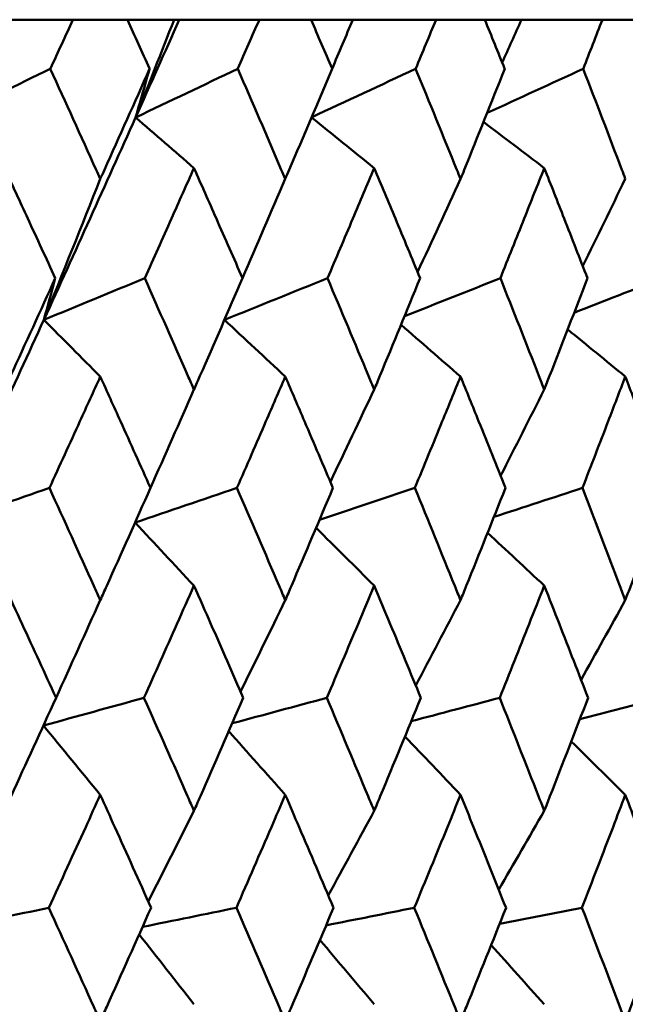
# Model space of a CAD drawing. Header units: millimetres. Extents: x 172 to 1631, y 500 to 2693.
# Tile 209 of 218: x 945.91 to 949.11, y 733.5 to 738.7. Entities that reach past the tile are written whole.
import ezdxf

# ---------------------------------------------------------------- set-up
doc = ezdxf.new("R2010")
doc.units = ezdxf.units.MM
doc.header["$LTSCALE"] = 10
doc.layers.add('Widoczne (ISO)', color=7, linetype='Continuous', lineweight=50)

msp = doc.modelspace()

# ---------------------------------------------------------------- linework, layer by layer
at = {"layer": 'Widoczne (ISO)'}
for p, q in [((945.7888, 738.6986), (946.1929, 738.6986)), ((946.48, 738.6986), (946.1929, 738.6986)), ((946.48, 738.6986), (946.7262, 738.6986)), ((946.7262, 738.6986), (946.7534, 738.6986)), ((946.7534, 738.6986), (947.1759, 738.6986)), ((947.4487, 738.6986), (947.1759, 738.6986)), ((947.4487, 738.6986), (947.6688, 738.6986)), ((947.6688, 738.6986), (948.1078, 738.6986)), ((948.3653, 738.6986), (948.1078, 738.6986)), ((948.3653, 738.6986), (948.5584, 738.6986)), ((948.5584, 738.6986), (948.985, 738.6986)), ((949.2261, 738.6986), (948.985, 738.6986))]:
    msp.add_line(p, q, dxfattribs=at)
msp.add_circle((934.2343, 768.6986), 50, dxfattribs=at)
for points, knots in [([(946.1929, 738.6986), (946.1534, 738.6127), (946.1139, 738.5268), (946.074, 738.4404), (946.0737, 738.4399), (946.0735, 738.4393)], [0, 0, 0, 0, 0.02969567, 0.02969567, 0.02988021, 0.02988021, 0.02988021, 0.02988021]), ([(946.5971, 738.4393), (946.5969, 738.4399), (946.5966, 738.4404), (946.5577, 738.5268), (946.5189, 738.6127), (946.48, 738.6986)], [0.02951568, 0.02951568, 0.02951568, 0.02951568, 0.02969929, 0.02969929, 0.05939589, 0.05939589, 0.05939589, 0.05939589]), ([(947.1759, 738.6986), (947.1383, 738.6127), (947.1007, 738.5268), (947.0627, 738.4404), (947.0625, 738.4399), (947.0623, 738.4393)], [0, 0, 0, 0, 0.02969567, 0.02969567, 0.02988021, 0.02988021, 0.02988021, 0.02988021]), ([(947.5598, 738.4393), (947.5596, 738.4399), (947.5594, 738.4404), (947.5225, 738.5268), (947.4857, 738.6127), (947.4487, 738.6986)], [0.02951568, 0.02951568, 0.02951568, 0.02951568, 0.02969929, 0.02969929, 0.05939589, 0.05939589, 0.05939589, 0.05939589]), ([(948.1078, 738.6986), (948.0723, 738.6127), (948.0368, 738.5268), (948.0009, 738.4404), (948.0006, 738.4399), (948.0004, 738.4393)], [0, 0, 0, 0, 0.02969567, 0.02969567, 0.02988021, 0.02988021, 0.02988021, 0.02988021]), ([(948.47, 738.4393), (948.4698, 738.4399), (948.4696, 738.4404), (948.4348, 738.5268), (948.4001, 738.6127), (948.3653, 738.6986)], [0.02951568, 0.02951568, 0.02951568, 0.02951568, 0.02969929, 0.02969929, 0.05939589, 0.05939589, 0.05939589, 0.05939589]), ([(948.985, 738.6986), (948.9517, 738.6127), (948.9184, 738.5268), (948.8847, 738.4404), (948.8845, 738.4399), (948.8842, 738.4393)], [0, 0, 0, 0, 0.02969567, 0.02969567, 0.02988021, 0.02988021, 0.02988021, 0.02988021]), ([(946.0735, 738.4393), (946.1544, 738.262), (946.2349, 738.0847), (946.3222, 737.891), (946.3296, 737.8746), (946.3369, 737.8583)], [0.0297954, 0.0297954, 0.0297954, 0.0297954, 0.09092493, 0.09092493, 0.09655955, 0.09655955, 0.09655955, 0.09655955]), ([(946.3369, 737.8583), (946.3442, 737.8745), (946.3516, 737.8908), (946.4387, 738.0845), (946.5181, 738.2619), (946.5971, 738.4393)], [0.0853813, 0.0853813, 0.0853813, 0.0853813, 0.09097809, 0.09097809, 0.15214536, 0.15214536, 0.15214536, 0.15214536]), ([(947.0623, 738.4393), (947.1393, 738.262), (947.2158, 738.0847), (947.2988, 737.891), (947.3058, 737.8746), (947.3128, 737.8583)], [0.0297954, 0.0297954, 0.0297954, 0.0297954, 0.09092493, 0.09092493, 0.09655955, 0.09655955, 0.09655955, 0.09655955]), ([(947.3128, 737.8583), (947.3198, 737.8745), (947.3267, 737.8908), (947.4095, 738.0845), (947.4849, 738.2619), (947.5598, 738.4393)], [0.0853813, 0.0853813, 0.0853813, 0.0853813, 0.09097809, 0.09097809, 0.15214536, 0.15214536, 0.15214536, 0.15214536]), ([(948.0004, 738.4393), (948.0733, 738.262), (948.1455, 738.0847), (948.2239, 737.891), (948.2305, 737.8746), (948.2371, 737.8583)], [0.0297954, 0.0297954, 0.0297954, 0.0297954, 0.09092493, 0.09092493, 0.09655955, 0.09655955, 0.09655955, 0.09655955]), ([(948.2371, 737.8583), (948.2437, 737.8745), (948.2502, 737.8908), (948.3284, 738.0845), (948.3995, 738.2619), (948.47, 738.4393)], [0.0853813, 0.0853813, 0.0853813, 0.0853813, 0.09097809, 0.09097809, 0.15214536, 0.15214536, 0.15214536, 0.15214536]), ([(948.8842, 738.4393), (948.9526, 738.262), (949.0204, 738.0847), (949.0938, 737.891), (949.0999, 737.8746), (949.1061, 737.8583)], [0.0297954, 0.0297954, 0.0297954, 0.0297954, 0.09092493, 0.09092493, 0.09655955, 0.09655955, 0.09655955, 0.09655955]), ([(946.0998, 737.3347), (946.0516, 737.4395), (946.0032, 737.5444), (945.9135, 737.7382), (945.8722, 737.8271), (945.8308, 737.916)], [0.02528165, 0.02528165, 0.02528165, 0.02528165, 0.06150593, 0.06150593, 0.09223152, 0.09223152, 0.09223152, 0.09223152]), ([(946.8311, 737.916), (946.7916, 737.8271), (946.752, 737.7382), (946.6655, 737.5444), (946.6185, 737.4396), (946.5714, 737.3347)], [0.03078053, 0.03078053, 0.03078053, 0.03078053, 0.06149921, 0.06149921, 0.09773041, 0.09773041, 0.09773041, 0.09773041]), ([(947.0873, 737.3347), (947.0414, 737.4395), (946.9954, 737.5444), (946.9099, 737.7382), (946.8706, 737.8271), (946.8311, 737.916)], [0.02528165, 0.02528165, 0.02528165, 0.02528165, 0.06150593, 0.06150593, 0.09223152, 0.09223152, 0.09223152, 0.09223152]), ([(947.7817, 737.916), (947.7443, 737.8271), (947.7068, 737.7382), (947.6247, 737.5444), (947.5802, 737.4396), (947.5355, 737.3347)], [0.03078053, 0.03078053, 0.03078053, 0.03078053, 0.06149921, 0.06149921, 0.09773041, 0.09773041, 0.09773041, 0.09773041]), ([(948.0241, 737.3347), (947.9807, 737.4395), (947.9372, 737.5444), (947.8563, 737.7382), (947.8191, 737.8271), (947.7817, 737.916)], [0.02528165, 0.02528165, 0.02528165, 0.02528165, 0.06150593, 0.06150593, 0.09223152, 0.09223152, 0.09223152, 0.09223152]), ([(948.6787, 737.916), (948.6436, 737.8271), (948.6083, 737.7382), (948.5311, 737.5444), (948.4892, 737.4396), (948.447, 737.3347)], [0.03078053, 0.03078053, 0.03078053, 0.03078053, 0.06149921, 0.06149921, 0.09773041, 0.09773041, 0.09773041, 0.09773041]), ([(948.9065, 737.3347), (948.8658, 737.4395), (948.8249, 737.5444), (948.7489, 737.7382), (948.7139, 737.8271), (948.6787, 737.916)], [0.02528165, 0.02528165, 0.02528165, 0.02528165, 0.06150593, 0.06150593, 0.09223152, 0.09223152, 0.09223152, 0.09223152]), ([(945.8308, 736.7473), (945.842, 736.7715), (945.8531, 736.7956), (945.9431, 736.9914), (946.0217, 737.1631), (946.0998, 737.3347)], [0.0806421, 0.0806421, 0.0806421, 0.0806421, 0.08897282, 0.08897282, 0.14811965, 0.14811965, 0.14811965, 0.14811965]), ([(946.5714, 737.3347), (946.6477, 737.1632), (946.7236, 736.9916), (946.8098, 736.7958), (946.8204, 736.7716), (946.8311, 736.7473)], [0.02983351, 0.02983351, 0.02983351, 0.02983351, 0.0889495, 0.0889495, 0.09731113, 0.09731113, 0.09731113, 0.09731113]), ([(946.8311, 736.7473), (946.8417, 736.7715), (946.8523, 736.7956), (946.9382, 736.9914), (947.013, 737.1631), (947.0873, 737.3347)], [0.0806421, 0.0806421, 0.0806421, 0.0806421, 0.08897282, 0.08897282, 0.14811965, 0.14811965, 0.14811965, 0.14811965]), ([(947.5355, 737.3347), (947.6079, 737.1632), (947.6799, 736.9916), (947.7615, 736.7958), (947.7716, 736.7716), (947.7817, 736.7473)], [0.02983351, 0.02983351, 0.02983351, 0.02983351, 0.0889495, 0.0889495, 0.09731113, 0.09731113, 0.09731113, 0.09731113]), ([(947.7817, 736.7473), (947.7917, 736.7715), (947.8018, 736.7956), (947.883, 736.9914), (947.9538, 737.1631), (948.0241, 737.3347)], [0.0806421, 0.0806421, 0.0806421, 0.0806421, 0.08897282, 0.08897282, 0.14811965, 0.14811965, 0.14811965, 0.14811965]), ([(948.447, 737.3347), (948.5153, 737.1632), (948.583, 736.9916), (948.6598, 736.7958), (948.6693, 736.7716), (948.6787, 736.7473)], [0.02983351, 0.02983351, 0.02983351, 0.02983351, 0.0889495, 0.0889495, 0.09731113, 0.09731113, 0.09731113, 0.09731113]), ([(948.6787, 736.7473), (948.6882, 736.7715), (948.6976, 736.7956), (948.774, 736.9914), (948.8405, 737.1631), (948.9065, 737.3347)], [0.0806421, 0.0806421, 0.0806421, 0.0806421, 0.08897282, 0.08897282, 0.14811965, 0.14811965, 0.14811965, 0.14811965]), ([(946.3369, 736.8156), (946.3013, 736.7372), (946.2656, 736.6587), (946.1763, 736.4629), (946.1226, 736.3455), (946.0687, 736.2282)], [0.03448054, 0.03448054, 0.03448054, 0.03448054, 0.06157222, 0.06157222, 0.10209717, 0.10209717, 0.10209717, 0.10209717]), ([(946.6018, 736.2282), (946.5493, 736.3455), (946.4965, 736.4629), (946.4081, 736.6587), (946.3726, 736.7372), (946.3369, 736.8156)], [0.02104899, 0.02104899, 0.02104899, 0.02104899, 0.0615671, 0.0615671, 0.08866561, 0.08866561, 0.08866561, 0.08866561]), ([(947.3128, 736.8156), (947.279, 736.7372), (947.245, 736.6587), (947.1601, 736.4629), (947.109, 736.3455), (947.0577, 736.2282)], [0.03448054, 0.03448054, 0.03448054, 0.03448054, 0.06157222, 0.06157222, 0.10209717, 0.10209717, 0.10209717, 0.10209717]), ([(947.5643, 736.2282), (947.5145, 736.3455), (947.4644, 736.4629), (947.3804, 736.6587), (947.3467, 736.7372), (947.3128, 736.8156)], [0.02104899, 0.02104899, 0.02104899, 0.02104899, 0.0615671, 0.0615671, 0.08866561, 0.08866561, 0.08866561, 0.08866561]), ([(948.2371, 736.8156), (948.2052, 736.7372), (948.1731, 736.6587), (948.0929, 736.4629), (948.0446, 736.3455), (947.9961, 736.2282)], [0.03448054, 0.03448054, 0.03448054, 0.03448054, 0.06157222, 0.06157222, 0.10209717, 0.10209717, 0.10209717, 0.10209717]), ([(948.4742, 736.2282), (948.4273, 736.3455), (948.3801, 736.4629), (948.3009, 736.6587), (948.2691, 736.7372), (948.2371, 736.8156)], [0.02104899, 0.02104899, 0.02104899, 0.02104899, 0.0615671, 0.0615671, 0.08866561, 0.08866561, 0.08866561, 0.08866561]), ([(949.1061, 736.8156), (949.0762, 736.7372), (949.0462, 736.6587), (948.971, 736.4629), (948.9257, 736.3455), (948.8802, 736.2282)], [0.03448054, 0.03448054, 0.03448054, 0.03448054, 0.06157222, 0.06157222, 0.10209717, 0.10209717, 0.10209717, 0.10209717]), ([(949.3279, 736.2282), (949.2841, 736.3455), (949.2399, 736.4629), (949.1659, 736.6587), (949.1361, 736.7372), (949.1061, 736.8156)], [0.02104899, 0.02104899, 0.02104899, 0.02104899, 0.0615671, 0.0615671, 0.08866561, 0.08866561, 0.08866561, 0.08866561]), ([(946.0687, 736.2282), (946.1471, 736.056), (946.2252, 735.8838), (946.3142, 735.6863), (946.3256, 735.6611), (946.3369, 735.6359)], [0.02530969, 0.02530969, 0.02530969, 0.02530969, 0.08465152, 0.08465152, 0.09334823, 0.09334823, 0.09334823, 0.09334823]), ([(946.3369, 735.6359), (946.3483, 735.661), (946.3596, 735.6862), (946.4483, 735.8836), (946.5253, 736.0559), (946.6018, 736.2282)], [0.07597559, 0.07597559, 0.07597559, 0.07597559, 0.08464777, 0.08464777, 0.14401425, 0.14401425, 0.14401425, 0.14401425]), ([(947.0577, 736.2282), (947.1324, 736.056), (947.2066, 735.8838), (947.2912, 735.6863), (947.302, 735.6611), (947.3128, 735.6359)], [0.02530969, 0.02530969, 0.02530969, 0.02530969, 0.08465152, 0.08465152, 0.09334823, 0.09334823, 0.09334823, 0.09334823]), ([(947.3128, 735.6359), (947.3236, 735.661), (947.3343, 735.6862), (947.4186, 735.8836), (947.4917, 736.0559), (947.5643, 736.2282)], [0.07597559, 0.07597559, 0.07597559, 0.07597559, 0.08464777, 0.08464777, 0.14401425, 0.14401425, 0.14401425, 0.14401425]), ([(947.9961, 736.2282), (948.0667, 736.056), (948.1369, 735.8838), (948.2167, 735.6863), (948.2269, 735.6611), (948.2371, 735.6359)], [0.02530969, 0.02530969, 0.02530969, 0.02530969, 0.08465152, 0.08465152, 0.09334823, 0.09334823, 0.09334823, 0.09334823]), ([(948.2371, 735.6359), (948.2473, 735.661), (948.2574, 735.6862), (948.3369, 735.8836), (948.4058, 736.0559), (948.4742, 736.2282)], [0.07597559, 0.07597559, 0.07597559, 0.07597559, 0.08464777, 0.08464777, 0.14401425, 0.14401425, 0.14401425, 0.14401425]), ([(948.8802, 736.2282), (948.9465, 736.056), (949.0122, 735.8838), (949.087, 735.6863), (949.0966, 735.6611), (949.1061, 735.6359)], [0.02530969, 0.02530969, 0.02530969, 0.02530969, 0.08465152, 0.08465152, 0.09334823, 0.09334823, 0.09334823, 0.09334823]), ([(949.1061, 735.6359), (949.1156, 735.661), (949.1251, 735.6862), (949.1996, 735.8836), (949.264, 736.0559), (949.3279, 736.2282)], [0.07597559, 0.07597559, 0.07597559, 0.07597559, 0.08464777, 0.08464777, 0.14401425, 0.14401425, 0.14401425, 0.14401425]), ([(946.1037, 735.1207), (946.0443, 735.2504), (945.9847, 735.3801), (945.8935, 735.5775), (945.8622, 735.6452), (945.8308, 735.7129)], [0.01681985, 0.01681985, 0.01681985, 0.01681985, 0.06159108, 0.06159108, 0.08495433, 0.08495433, 0.08495433, 0.08495433]), ([(946.8311, 735.7129), (946.8012, 735.6452), (946.7712, 735.5776), (946.6835, 735.3802), (946.6256, 735.2504), (946.5675, 735.1207)], [0.03825175, 0.03825175, 0.03825175, 0.03825175, 0.06160817, 0.06160817, 0.10638617, 0.10638617, 0.10638617, 0.10638617]), ([(947.0911, 735.1207), (947.0345, 735.2504), (946.9777, 735.3801), (946.8909, 735.5775), (946.861, 735.6452), (946.8311, 735.7129)], [0.01681985, 0.01681985, 0.01681985, 0.01681985, 0.06159108, 0.06159108, 0.08495433, 0.08495433, 0.08495433, 0.08495433]), ([(947.7817, 735.7129), (947.7533, 735.6452), (947.7249, 735.5776), (947.6418, 735.3802), (947.5869, 735.2504), (947.5318, 735.1207)], [0.03825175, 0.03825175, 0.03825175, 0.03825175, 0.06160817, 0.06160817, 0.10638617, 0.10638617, 0.10638617, 0.10638617]), ([(948.0276, 735.1207), (947.9742, 735.2504), (947.9205, 735.3801), (947.8383, 735.5775), (947.81, 735.6452), (947.7817, 735.7129)], [0.01681985, 0.01681985, 0.01681985, 0.01681985, 0.06159108, 0.06159108, 0.08495433, 0.08495433, 0.08495433, 0.08495433]), ([(948.6787, 735.7129), (948.6521, 735.6452), (948.6254, 735.5776), (948.5472, 735.3802), (948.4955, 735.2504), (948.4436, 735.1207)], [0.03825175, 0.03825175, 0.03825175, 0.03825175, 0.06160817, 0.06160817, 0.10638617, 0.10638617, 0.10638617, 0.10638617]), ([(948.9098, 735.1207), (948.8597, 735.2504), (948.8092, 735.3801), (948.732, 735.5775), (948.7054, 735.6452), (948.6787, 735.7129)], [0.01681985, 0.01681985, 0.01681985, 0.01681985, 0.06159108, 0.06159108, 0.08495433, 0.08495433, 0.08495433, 0.08495433]), ([(945.8308, 734.5249), (945.8426, 734.5504), (945.8544, 734.576), (945.9458, 734.7746), (946.025, 734.9476), (946.1037, 735.1207)], [0.07138254, 0.07138254, 0.07138254, 0.07138254, 0.08018544, 0.08018544, 0.13983561, 0.13983561, 0.13983561, 0.13983561]), ([(946.5675, 735.1207), (946.6446, 734.9477), (946.7212, 734.7747), (946.8086, 734.5761), (946.8198, 734.5505), (946.8311, 734.5249)], [0.02053386, 0.02053386, 0.02053386, 0.02053386, 0.08016461, 0.08016461, 0.08898694, 0.08898694, 0.08898694, 0.08898694]), ([(946.8311, 734.5249), (946.8423, 734.5504), (946.8535, 734.576), (946.9406, 734.7746), (947.0161, 734.9476), (947.0911, 735.1207)], [0.07138254, 0.07138254, 0.07138254, 0.07138254, 0.08018544, 0.08018544, 0.13983561, 0.13983561, 0.13983561, 0.13983561]), ([(947.5318, 735.1207), (947.6049, 734.9477), (947.6775, 734.7747), (947.7603, 734.5761), (947.771, 734.5505), (947.7817, 734.5249)], [0.02053386, 0.02053386, 0.02053386, 0.02053386, 0.08016461, 0.08016461, 0.08898694, 0.08898694, 0.08898694, 0.08898694]), ([(947.7817, 734.5249), (947.7923, 734.5504), (947.8029, 734.576), (947.8854, 734.7746), (947.9568, 734.9476), (948.0276, 735.1207)], [0.07138254, 0.07138254, 0.07138254, 0.07138254, 0.08018544, 0.08018544, 0.13983561, 0.13983561, 0.13983561, 0.13983561]), ([(948.4436, 735.1207), (948.5125, 734.9477), (948.5808, 734.7747), (948.6587, 734.5761), (948.6687, 734.5505), (948.6787, 734.5249)], [0.02053386, 0.02053386, 0.02053386, 0.02053386, 0.08016461, 0.08016461, 0.08898694, 0.08898694, 0.08898694, 0.08898694]), ([(948.6787, 734.5249), (948.6887, 734.5504), (948.6987, 734.576), (948.7763, 734.7746), (948.8433, 734.9476), (948.9098, 735.1207)], [0.07138254, 0.07138254, 0.07138254, 0.07138254, 0.08018544, 0.08018544, 0.13983561, 0.13983561, 0.13983561, 0.13983561]), ([(946.3369, 734.6087), (946.3113, 734.5522), (946.2857, 734.4957), (946.1955, 734.2972), (946.1307, 734.1552), (946.0656, 734.0132)], [0.04208868, 0.04208868, 0.04208868, 0.04208868, 0.06158988, 0.06158988, 0.11059803, 0.11059803, 0.11059803, 0.11059803]), ([(946.6048, 734.0132), (946.5414, 734.1552), (946.4776, 734.2971), (946.3881, 734.4956), (946.3625, 734.5522), (946.3369, 734.6087)], [0.01259731, 0.01259731, 0.01259731, 0.01259731, 0.06159863, 0.06159863, 0.08110666, 0.08110666, 0.08110666, 0.08110666]), ([(947.3128, 734.6087), (947.2885, 734.5522), (947.2641, 734.4957), (947.1784, 734.2972), (947.1167, 734.1552), (947.0547, 734.0132)], [0.04208868, 0.04208868, 0.04208868, 0.04208868, 0.06158988, 0.06158988, 0.11059803, 0.11059803, 0.11059803, 0.11059803]), ([(947.5672, 734.0132), (947.507, 734.1552), (947.4465, 734.2971), (947.3614, 734.4956), (947.3372, 734.5522), (947.3128, 734.6087)], [0.01259731, 0.01259731, 0.01259731, 0.01259731, 0.06159863, 0.06159863, 0.08110666, 0.08110666, 0.08110666, 0.08110666]), ([(948.2371, 734.6087), (948.2142, 734.5522), (948.1912, 734.4957), (948.1102, 734.2972), (948.0519, 734.1552), (947.9933, 734.0132)], [0.04208868, 0.04208868, 0.04208868, 0.04208868, 0.06158988, 0.06158988, 0.11059803, 0.11059803, 0.11059803, 0.11059803]), ([(948.4769, 734.0132), (948.4202, 734.1552), (948.3632, 734.2971), (948.283, 734.4956), (948.2601, 734.5522), (948.2371, 734.6087)], [0.01259731, 0.01259731, 0.01259731, 0.01259731, 0.06159863, 0.06159863, 0.08110666, 0.08110666, 0.08110666, 0.08110666]), ([(949.1061, 734.6087), (949.0846, 734.5522), (949.0631, 734.4957), (948.9872, 734.2972), (948.9325, 734.1552), (948.8775, 734.0132)], [0.04208868, 0.04208868, 0.04208868, 0.04208868, 0.06158988, 0.06158988, 0.11059803, 0.11059803, 0.11059803, 0.11059803]), ([(949.3305, 734.0132), (949.2775, 734.1552), (949.2242, 734.2971), (949.1491, 734.4956), (949.1276, 734.5522), (949.1061, 734.6087)], [0.01259731, 0.01259731, 0.01259731, 0.01259731, 0.06159863, 0.06159863, 0.08110666, 0.08110666, 0.08110666, 0.08110666]), ([(946.0656, 734.0132), (946.145, 733.8391), (946.224, 733.6651), (946.3141, 733.4658), (946.3255, 733.4405), (946.3369, 733.4152)], [0.01556037, 0.01556037, 0.01556037, 0.01556037, 0.07555527, 0.07555527, 0.08428623, 0.08428623, 0.08428623, 0.08428623]), ([(946.3369, 733.4152), (946.3483, 733.4404), (946.3597, 733.4657), (946.4495, 733.665), (946.5274, 733.8391), (946.6048, 734.0132)], [0.06686277, 0.06686277, 0.06686277, 0.06686277, 0.07557848, 0.07557848, 0.13558897, 0.13558897, 0.13558897, 0.13558897]), ([(947.0547, 734.0132), (947.1303, 733.8391), (947.2055, 733.6651), (947.2911, 733.4658), (947.302, 733.4405), (947.3128, 733.4152)], [0.01556037, 0.01556037, 0.01556037, 0.01556037, 0.07555527, 0.07555527, 0.08428623, 0.08428623, 0.08428623, 0.08428623]), ([(947.3128, 733.4152), (947.3237, 733.4404), (947.3345, 733.4657), (947.4198, 733.665), (947.4937, 733.8391), (947.5672, 734.0132)], [0.06686277, 0.06686277, 0.06686277, 0.06686277, 0.07557848, 0.07557848, 0.13558897, 0.13558897, 0.13558897, 0.13558897]), ([(947.9933, 734.0132), (948.0648, 733.8391), (948.1358, 733.6651), (948.2166, 733.4658), (948.2269, 733.4405), (948.2371, 733.4152)], [0.01556037, 0.01556037, 0.01556037, 0.01556037, 0.07555527, 0.07555527, 0.08428623, 0.08428623, 0.08428623, 0.08428623]), ([(948.2371, 733.4152), (948.2473, 733.4404), (948.2576, 733.4657), (948.338, 733.665), (948.4077, 733.8391), (948.4769, 734.0132)], [0.06686277, 0.06686277, 0.06686277, 0.06686277, 0.07557848, 0.07557848, 0.13558897, 0.13558897, 0.13558897, 0.13558897]), ([(948.8775, 734.0132), (948.9447, 733.8391), (949.0112, 733.6651), (949.0869, 733.4658), (949.0965, 733.4405), (949.1061, 733.4152)], [0.01556037, 0.01556037, 0.01556037, 0.01556037, 0.07555527, 0.07555527, 0.08428623, 0.08428623, 0.08428623, 0.08428623]), ([(949.1061, 733.4152), (949.1157, 733.4404), (949.1253, 733.4657), (949.2006, 733.665), (949.2658, 733.8391), (949.3305, 734.0132)], [0.06686277, 0.06686277, 0.06686277, 0.06686277, 0.07557848, 0.07557848, 0.13558897, 0.13558897, 0.13558897, 0.13558897])]:
    msp.add_open_spline(points, degree=3, knots=knots, dxfattribs=at)
for points in [[(946.5236, 738.1832), (946.6006, 738.355), (946.6772, 738.5269), (946.7534, 738.6986)], [(946.7262, 738.6986), (946.6589, 738.5265), (946.5914, 738.3547), (946.5236, 738.1832)], [(947.6688, 738.6986), (947.6325, 738.6122), (947.5962, 738.5259), (947.5597, 738.4397)], [(948.5584, 738.6986), (948.5246, 738.6231), (948.4907, 738.5476), (948.4568, 738.4723)], [(945.5477, 738.1832), (945.7229, 738.2685), (945.8982, 738.3539), (946.0735, 738.4393)], [(946.5236, 738.1832), (946.5482, 738.2685), (946.5727, 738.3539), (946.5971, 738.4393)], [(946.5236, 738.1832), (946.7031, 738.2685), (946.8827, 738.3539), (947.0623, 738.4393)], [(947.4515, 738.1834), (947.6344, 738.2687), (947.8174, 738.354), (948.0004, 738.4393)], [(948.3772, 738.2066), (948.5462, 738.2842), (948.7152, 738.3617), (948.8842, 738.4393)], [(946.0396, 737.1151), (946.2027, 737.4713), (946.3641, 737.8273), (946.5236, 738.1832)], [(946.8311, 737.916), (946.7286, 738.0052), (946.6261, 738.0942), (946.5236, 738.1832)], [(947.7817, 737.916), (947.6716, 738.0051), (947.5614, 738.0941), (947.4513, 738.1829)], [(948.6787, 737.916), (948.5719, 737.9971), (948.465, 738.0781), (948.3581, 738.159)], [(946.3369, 737.8583), (946.2384, 737.6099), (946.1393, 737.3622), (946.0396, 737.1151)], [(947.3128, 737.8583), (947.2379, 737.6836), (947.1627, 737.5091), (947.0872, 737.335)], [(948.2371, 737.8583), (948.1619, 737.6944), (948.0864, 737.5308), (948.0106, 737.3674)], [(949.1061, 737.8583), (949.0315, 737.7051), (948.9565, 737.5522), (948.8813, 737.3995)], [(946.0396, 737.1151), (946.0597, 737.1883), (946.0798, 737.2615), (946.0998, 737.3347)], [(946.0396, 737.1151), (946.2168, 737.1883), (946.3941, 737.2615), (946.5714, 737.3347)], [(946.992, 737.1153), (947.1732, 737.1884), (947.3543, 737.2615), (947.5355, 737.3347)], [(947.9419, 737.1344), (948.1103, 737.2012), (948.2786, 737.2679), (948.447, 737.3347)], [(948.8362, 737.1524), (948.9917, 737.2132), (949.1471, 737.2739), (949.3025, 737.3347)], [(945.5444, 736.0453), (945.7112, 736.4019), (945.8763, 736.7586), (946.0396, 737.1151)], [(946.3369, 736.8156), (946.2379, 736.9156), (946.1387, 737.0154), (946.0396, 737.1151)], [(947.3128, 736.8156), (947.2059, 736.9155), (947.0989, 737.0152), (946.9918, 737.1148)], [(948.2371, 736.8156), (948.1325, 736.9068), (948.0278, 736.998), (947.9231, 737.089)], [(949.1061, 736.8156), (949.0049, 736.8987), (948.9036, 736.9818), (948.8023, 737.0647)], [(946.8311, 736.7473), (946.7549, 736.574), (946.6784, 736.4011), (946.6016, 736.2285)], [(947.7817, 736.7473), (947.7048, 736.5849), (947.6278, 736.4228), (947.5504, 736.2609)], [(948.6787, 736.7473), (948.6022, 736.5955), (948.5254, 736.444), (948.4484, 736.2927)], [(945.5444, 736.0453), (945.7191, 736.1062), (945.8939, 736.1672), (946.0687, 736.2282)], [(946.5205, 736.0454), (946.6995, 736.1063), (946.8786, 736.1672), (947.0577, 736.2282)], [(947.4936, 736.0608), (947.6611, 736.1166), (947.8286, 736.1724), (947.9961, 736.2282)], [(948.4134, 736.0752), (948.569, 736.1262), (948.7246, 736.1772), (948.8802, 736.2282)], [(946.8311, 735.7129), (946.7275, 735.8237), (946.6239, 735.9344), (946.5202, 736.045)], [(947.7817, 735.7129), (947.6796, 735.8145), (947.5774, 735.916), (947.4752, 736.0173)], [(948.6787, 735.7129), (948.5792, 735.8058), (948.4796, 735.8987), (948.3799, 735.9914)], [(946.3369, 735.6359), (946.2594, 735.4639), (946.1816, 735.2923), (946.1036, 735.1211)], [(947.3128, 735.6359), (947.2344, 735.4748), (947.1557, 735.3141), (947.0767, 735.1536)], [(948.2371, 735.6359), (948.1587, 735.4854), (948.0799, 735.3353), (948.001, 735.1853)], [(949.1061, 735.6359), (949.0286, 735.4958), (948.9508, 735.356), (948.8727, 735.2164)], [(946.0372, 734.9747), (946.2139, 735.0233), (946.3907, 735.072), (946.5675, 735.1207)], [(947.0328, 734.9865), (947.1991, 735.0312), (947.3655, 735.076), (947.5318, 735.1207)], [(947.9771, 734.9976), (948.1326, 735.0386), (948.2881, 735.0797), (948.4436, 735.1207)], [(948.8665, 735.0081), (949.0107, 735.0457), (949.155, 735.0832), (949.2993, 735.1207)], [(946.3369, 734.6087), (946.237, 734.7307), (946.137, 734.8525), (946.037, 734.9742)], [(947.3128, 734.6087), (947.2135, 734.7209), (947.1142, 734.833), (947.0147, 734.9449)], [(948.2371, 734.6087), (948.1395, 734.7117), (948.0419, 734.8146), (947.9441, 734.9173)], [(949.1061, 734.6087), (949.0112, 734.703), (948.9163, 734.7972), (948.8213, 734.8913)], [(946.8311, 734.5249), (946.751, 734.3651), (946.6706, 734.2056), (946.59, 734.0464)], [(947.7817, 734.5249), (947.7012, 734.3757), (947.6205, 734.2268), (947.5396, 734.0782)], [(948.6787, 734.5249), (948.5989, 734.386), (948.5189, 734.2474), (948.4386, 734.1091)], [(945.5426, 733.9038), (945.7169, 733.9402), (945.8912, 733.9767), (946.0656, 734.0132)], [(946.5599, 733.9123), (946.7248, 733.9459), (946.8898, 733.9795), (947.0547, 734.0132)], [(947.528, 733.9203), (947.6831, 733.9513), (947.8382, 733.9822), (947.9933, 734.0132)], [(948.443, 733.9279), (948.5879, 733.9563), (948.7327, 733.9848), (948.8775, 734.0132)], [(946.8311, 733.5039), (946.7349, 733.6269), (946.6385, 733.7498), (946.5421, 733.8724)], [(947.7817, 733.5039), (947.6863, 733.6172), (947.5909, 733.7304), (947.4954, 733.8434)], [(948.6787, 733.5039), (948.5853, 733.608), (948.4918, 733.712), (948.3983, 733.8159)]]:
    msp.add_open_spline(points, degree=3, dxfattribs=at)

doc.saveas('drawing.dxf')
